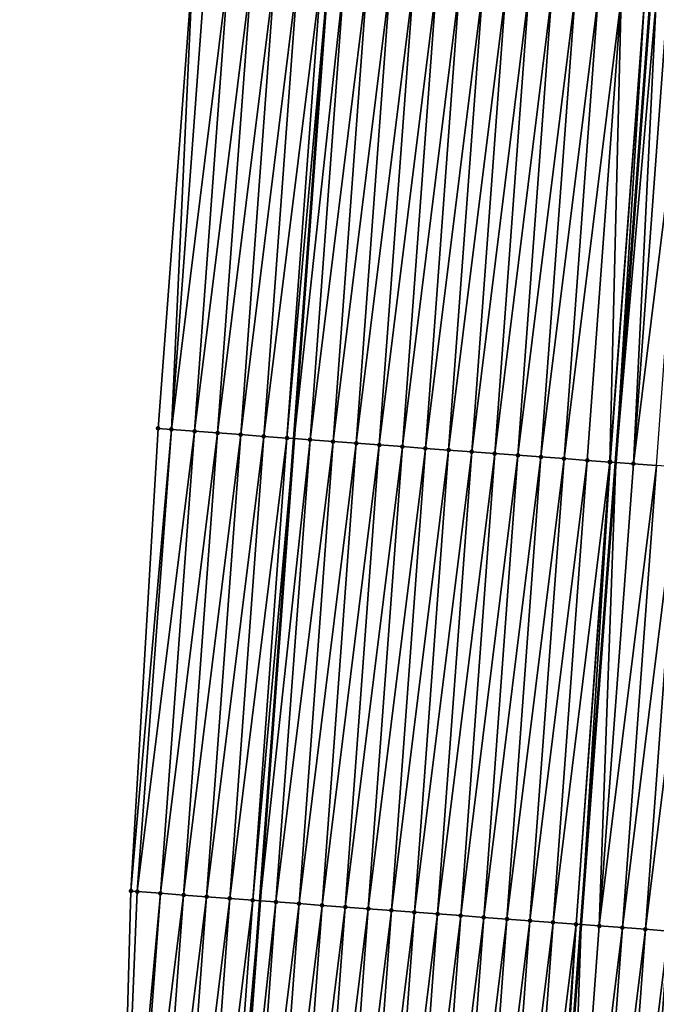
# Model space of a CAD drawing. Header units: feet. Extents: x 2017353 to 2024169, y 808050 to 818690.
# Tile 33 of 256: x 2023370 to 2023398, y 809164 to 809206. Entities that reach past the tile are written whole.
import ezdxf

# ---------------------------------------------------------------- set-up
doc = ezdxf.new("R2010")
doc.units = ezdxf.units.FT
doc.header["$MEASUREMENT"] = 0
for name, color, linetype, lineweight in [('EP_Travel Lane', 172, 'Continuous', 53), ('SB-Road Shots', 141, 'Continuous', 100), ('SB-Road X-Section', 40, 'Continuous', 13), ('STRIPING', 60, 'Continuous', 53)]:
    doc.layers.add(name, color=color, linetype=linetype, lineweight=lineweight)
doc.layers.add('I-77-MM15-17_SB-Surface-BORDER', color=7, linetype='Continuous')
doc.layers.add('I-77-MM15-17_SB-Surface-TIN', color=7, linetype='Continuous')

msp = doc.modelspace()

# ---------------------------------------------------------------- linework, layer by layer
at = {"layer": 'EP_Travel Lane'}
msp.add_polyline3d([(2023374.872318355, 809088.4555400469, 262.5681368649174), (2023376.366932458, 809108.3972775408, 262.8736477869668), (2023377.85328548, 809128.3114751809, 263.1561019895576), (2023379.325691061, 809148.2552912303, 263.4335331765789), (2023380.798091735, 809168.1990408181, 263.7153378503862), (2023382.270516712, 809188.1431195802, 263.9754890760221), (2023383.742879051, 809208.0863499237, 264.2914469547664), (2023385.215270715, 809228.0299774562, 264.5812913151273), (2023386.687627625, 809247.9731342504, 264.902104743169), (2023388.159984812, 809267.9162947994, 265.2226710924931), (2023389.632332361, 809287.8593248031, 265.5518279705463), (2023391.113157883, 809307.8330849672, 265.8393760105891), (2023392.609803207, 809327.7749750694, 266.1241073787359), (2023394.106463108, 809347.7170594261, 266.3951744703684), (2023395.603084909, 809367.6586361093, 266.7019748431), (2023397.099705, 809387.6001900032, 267.0103625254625), (2023398.596334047, 809407.5418632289, 267.3103508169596), (2023400.092989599, 809427.4838896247, 267.585488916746), (2023401.589632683, 809447.4257498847, 267.8723208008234), (2023403.08421103, 809467.4098402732, 268.1568983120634), (2023404.560571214, 809487.3530211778, 268.4612886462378), (2023406.036921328, 809507.2960660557, 268.7746850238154), (2023407.513261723, 809527.2389796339, 269.0967739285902), (2023409.010080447, 809547.1710684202, 269.418258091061)], dxfattribs=at)
at = {"layer": 'I-77-MM15-17_SB-Surface-BORDER', "color": 3, "linetype": 'Continuous', "lineweight": -3}
msp.add_polyline3d([(2023370.419380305, 809088.7922874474, 262.3656593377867), (2023371.829931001, 809108.7404396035, 262.663476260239), (2023372.110809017, 809128.739199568, 262.9090151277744), (2023374.666593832, 809148.6024572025, 263.2241388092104), (2023375.225039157, 809168.6140970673, 263.4787294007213), (2023376.392307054, 809188.5803853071, 263.7597810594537), (2023377.895083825, 809208.5217720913, 264.0494354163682), (2023379.787513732, 809228.433960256, 264.3673757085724), (2023381.391737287, 809248.3671682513, 264.7021621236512), (2023384.484189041, 809268.1900731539, 265.0652128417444), (2023385.981789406, 809288.1316472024, 265.367641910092), (2023388.074353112, 809308.0632015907, 265.6956565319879), (2023388.158011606, 809328.1121520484, 265.9093284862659), (2023390.091649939, 809348.021374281, 266.1850691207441), (2023391.659753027, 809367.957563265, 266.4934809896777), (2023394.080586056, 809387.829142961, 266.8446830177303), (2023393.552755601, 809407.9243038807, 267.0360865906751), (2023396.475965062, 809427.7581698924, 267.3880105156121), (2023396.819310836, 809447.7876846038, 267.5979121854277), (2023398.395795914, 809467.7731568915, 267.90348382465), (2023401.034414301, 809487.6262836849, 268.2698995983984), (2023404.497270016, 809507.4153585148, 268.6927039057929), (2023404.145515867, 809527.499882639, 268.9194632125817), (2023407.532001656, 809547.2850096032, 269.3449094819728)], dxfattribs=at)
at = {"layer": 'I-77-MM15-17_SB-Surface-TIN', "color": 128, "linetype": 'Continuous', "lineweight": -3}
for points in [[(2023376.971316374, 809188.5374367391, 263.7730092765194), (2023377.895083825, 809208.5217720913, 264.0494354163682), (2023376.392307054, 809188.5803853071, 263.7597810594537)], [(2023376.971316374, 809188.5374367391, 263.7730092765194), (2023378.443689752, 809208.4810330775, 264.064956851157), (2023377.895083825, 809208.5217720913, 264.0494354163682)], [(2023376.971316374, 809188.5374367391, 263.7730092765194), (2023379.440945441, 809208.4069975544, 264.0918729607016), (2023378.443689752, 809208.4810330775, 264.064956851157)], [(2023376.971316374, 809188.5374367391, 263.7730092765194), (2023377.968578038, 809188.463482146, 263.7945991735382), (2023379.440945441, 809208.4069975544, 264.0918729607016)], [(2023377.968578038, 809188.463482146, 263.7945991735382), (2023380.438187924, 809208.3327831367, 264.1305612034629), (2023379.440945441, 809208.4069975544, 264.0918729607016)], [(2023377.968578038, 809188.463482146, 263.7945991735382), (2023378.965826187, 809188.3893444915, 263.8282354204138), (2023380.438187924, 809208.3327831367, 264.1305612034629)], [(2023378.965826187, 809188.3893444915, 263.8282354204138), (2023381.435423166, 809208.2584706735, 264.1757013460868), (2023380.438187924, 809208.3327831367, 264.1305612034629)], [(2023378.965826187, 809188.3893444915, 263.8282354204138), (2023379.96306528, 809188.3150841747, 263.8699434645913), (2023381.435423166, 809208.2584706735, 264.1757013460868)], [(2023379.96306528, 809188.3150841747, 263.8699434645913), (2023382.432653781, 809208.1840955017, 264.2249680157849), (2023381.435423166, 809208.2584706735, 264.1757013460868)], [(2023379.96306528, 809188.3150841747, 263.8699434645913), (2023380.960301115, 809188.2407797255, 263.9145556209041), (2023382.432653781, 809208.1840955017, 264.2249680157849)], [(2023380.960301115, 809188.2407797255, 263.9145556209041), (2023383.429881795, 809208.1096851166, 264.2765518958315), (2023382.432653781, 809208.1840955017, 264.2249680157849)], [(2023380.960301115, 809188.2407797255, 263.9145556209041), (2023381.957534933, 809188.1664479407, 263.9609665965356), (2023383.429881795, 809208.1096851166, 264.2765518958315)], [(2023381.957534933, 809188.1664479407, 263.9609665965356), (2023383.742879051, 809208.0863499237, 264.2914469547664), (2023383.429881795, 809208.1096851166, 264.2765518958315)], [(2023381.957534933, 809188.1664479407, 263.9609665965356), (2023382.270516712, 809188.1431195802, 263.9754890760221), (2023383.742879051, 809208.0863499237, 264.2914469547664)], [(2023384.427114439, 809208.0353374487, 264.3240086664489), (2023383.742879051, 809208.0863499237, 264.2914469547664), (2023382.270516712, 809188.1431195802, 263.9754890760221)], [(2023382.954768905, 809188.0921182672, 264.0072386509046), (2023384.427114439, 809208.0353374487, 264.3240086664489), (2023382.270516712, 809188.1431195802, 263.9754890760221)], [(2023382.954768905, 809188.0921182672, 264.0072386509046), (2023385.424364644, 809207.9612276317, 264.3558136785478), (2023384.427114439, 809208.0353374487, 264.3240086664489)], [(2023382.954768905, 809188.0921182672, 264.0072386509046), (2023383.952007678, 809188.0178536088, 264.0492323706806), (2023385.424364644, 809207.9612276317, 264.3558136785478)], [(2023383.952007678, 809188.0178536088, 264.0492323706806), (2023386.421622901, 809207.8872268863, 264.3804412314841), (2023385.424364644, 809207.9612276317, 264.3558136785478)], [(2023383.952007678, 809188.0178536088, 264.0492323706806), (2023384.949257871, 809187.9437436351, 264.0810470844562), (2023386.421622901, 809207.8872268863, 264.3804412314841)], [(2023384.949257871, 809187.9437436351, 264.0810470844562), (2023387.418885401, 809207.8132836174, 264.4012865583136), (2023386.421622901, 809207.8872268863, 264.3804412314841)], [(2023384.949257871, 809187.9437436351, 264.0810470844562), (2023385.946517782, 809187.8697652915, 264.1041998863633), (2023387.418885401, 809207.8132836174, 264.4012865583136)], [(2023385.946517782, 809187.8697652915, 264.1041998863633), (2023388.416147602, 809207.7393363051, 264.4223979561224), (2023387.418885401, 809207.8132836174, 264.4012865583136)], [(2023385.946517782, 809187.8697652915, 264.1041998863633), (2023386.943777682, 809187.7957868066, 264.1273619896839), (2023388.416147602, 809207.7393363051, 264.4223979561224)], [(2023386.943777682, 809187.7957868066, 264.1273619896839), (2023389.41340676, 809207.6653477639, 264.4462224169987), (2023388.416147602, 809207.7393363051, 264.4223979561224)], [(2023386.943777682, 809187.7957868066, 264.1273619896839), (2023387.941034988, 809187.7217731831, 264.1528363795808), (2023389.41340676, 809207.6653477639, 264.4462224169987)], [(2023387.941034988, 809187.7217731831, 264.1528363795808), (2023390.410668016, 809207.5913876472, 264.468176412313), (2023389.41340676, 809207.6653477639, 264.4462224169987)], [(2023387.941034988, 809187.7217731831, 264.1528363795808), (2023388.938299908, 809187.6478627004, 264.1715236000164), (2023390.410668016, 809207.5913876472, 264.468176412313)], [(2023388.938299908, 809187.6478627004, 264.1715236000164), (2023391.407929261, 809207.517427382, 264.4901401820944), (2023390.410668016, 809207.5913876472, 264.468176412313)], [(2023388.938299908, 809187.6478627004, 264.1715236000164), (2023389.935562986, 809187.5739272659, 264.1918527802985), (2023391.407929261, 809207.517427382, 264.4901401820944)], [(2023389.935562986, 809187.5739272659, 264.1918527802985), (2023392.405194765, 809207.4435248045, 264.5083078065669), (2023391.407929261, 809207.517427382, 264.4901401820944)], [(2023389.935562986, 809187.5739272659, 264.1918527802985), (2023390.932826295, 809187.4999949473, 264.2119769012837), (2023392.405194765, 809207.4435248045, 264.5083078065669)], [(2023390.932826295, 809187.4999949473, 264.2119769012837), (2023393.40246016, 809207.3696207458, 264.526572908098), (2023392.405194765, 809207.4435248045, 264.5083078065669)], [(2023390.932826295, 809187.4999949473, 264.2119769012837), (2023391.930091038, 809187.4260820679, 264.2308218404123), (2023393.40246016, 809207.3696207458, 264.526572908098)], [(2023391.930091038, 809187.4260820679, 264.2308218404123), (2023394.399721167, 809207.2956572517, 264.5487491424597), (2023393.40246016, 809207.3696207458, 264.526572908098)], [(2023391.930091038, 809187.4260820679, 264.2308218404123), (2023392.927353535, 809187.3521387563, 264.2516693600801), (2023394.399721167, 809207.2956572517, 264.5487491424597)], [(2023392.927353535, 809187.3521387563, 264.2516693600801), (2023395.396978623, 809207.2216456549, 264.574090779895), (2023394.399721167, 809207.2956572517, 264.5487491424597)], [(2023392.927353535, 809187.3521387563, 264.2516693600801), (2023393.924610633, 809187.2781223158, 264.277329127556), (2023395.396978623, 809207.2216456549, 264.574090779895)], [(2023393.924610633, 809187.2781223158, 264.277329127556), (2023396.394239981, 809207.1476869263, 264.5959534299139), (2023395.396978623, 809207.2216456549, 264.574090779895)], [(2023393.924610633, 809187.2781223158, 264.277329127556), (2023394.921875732, 809187.2042142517, 264.295857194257), (2023396.394239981, 809207.1476869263, 264.5959534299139)], [(2023394.921875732, 809187.2042142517, 264.295857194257), (2023395.896492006, 809187.1317711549, 264.3279411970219), (2023396.394239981, 809207.1476869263, 264.5959534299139)], [(2023395.896492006, 809187.1317711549, 264.3279411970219), (2023397.391488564, 809207.0735551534, 264.6292032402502), (2023396.394239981, 809207.1476869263, 264.5959534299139)], [(2023395.896492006, 809187.1317711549, 264.3279411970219), (2023395.919124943, 809187.1300909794, 264.3285470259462), (2023397.391488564, 809207.0735551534, 264.6292032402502)], [(2023395.919124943, 809187.1300909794, 264.3285470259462), (2023396.160546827, 809187.1121891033, 264.3336815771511), (2023397.391488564, 809207.0735551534, 264.6292032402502)], [(2023397.391488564, 809207.0735551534, 264.6292032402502), (2023396.160546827, 809187.1121891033, 264.3336815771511), (2023397.658668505, 809207.0536795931, 264.6390533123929)], [(2023397.901391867, 809207.0356233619, 264.6480017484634), (2023397.658668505, 809207.0536795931, 264.6390533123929), (2023396.160546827, 809187.1121891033, 264.3336815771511)], [(2023396.916387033, 809187.0561421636, 264.3497567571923), (2023397.901391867, 809207.0356233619, 264.6480017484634), (2023396.160546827, 809187.1121891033, 264.3336815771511)], [(2023396.916387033, 809187.0561421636, 264.3497567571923), (2023398.388741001, 809206.9994755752, 264.6590183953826), (2023397.901391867, 809207.0356233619, 264.6480017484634)], [(2023396.916387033, 809187.0561421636, 264.3497567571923), (2023399.38600661, 809206.9255744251, 264.6770920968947), (2023398.388741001, 809206.9994755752, 264.6590183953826)], [(2023396.916387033, 809187.0561421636, 264.3497567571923), (2023397.913652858, 809186.9822439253, 264.3676382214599), (2023399.38600661, 809206.9255744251, 264.6770920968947)], [(2023375.225039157, 809168.6140970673, 263.4787294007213), (2023376.971316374, 809188.5374367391, 263.7730092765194), (2023376.392307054, 809188.5803853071, 263.7597810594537)], [(2023375.498937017, 809168.5937594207, 263.4863622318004), (2023376.971316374, 809188.5374367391, 263.7730092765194), (2023375.225039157, 809168.6140970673, 263.4787294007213)], [(2023375.498937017, 809168.5937594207, 263.4863622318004), (2023377.968578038, 809188.463482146, 263.7945991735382), (2023376.971316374, 809188.5374367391, 263.7730092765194)], [(2023375.498937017, 809168.5937594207, 263.4863622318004), (2023376.496194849, 809168.519752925, 263.5113678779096), (2023377.968578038, 809188.463482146, 263.7945991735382)], [(2023376.496194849, 809168.519752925, 263.5113678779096), (2023378.965826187, 809188.3893444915, 263.8282354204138), (2023377.968578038, 809188.463482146, 263.7945991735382)], [(2023376.496194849, 809168.519752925, 263.5113678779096), (2023377.493441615, 809168.4455965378, 263.5462371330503), (2023378.965826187, 809188.3893444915, 263.8282354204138)], [(2023377.493441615, 809168.4455965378, 263.5462371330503), (2023379.96306528, 809188.3150841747, 263.8699434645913), (2023378.965826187, 809188.3893444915, 263.8282354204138)], [(2023377.493441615, 809168.4455965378, 263.5462371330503), (2023378.490672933, 809168.3712309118, 263.5948753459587), (2023379.96306528, 809188.3150841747, 263.8699434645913)], [(2023378.490672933, 809168.3712309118, 263.5948753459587), (2023380.960301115, 809188.2407797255, 263.9145556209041), (2023379.96306528, 809188.3150841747, 263.8699434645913)], [(2023378.490672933, 809168.3712309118, 263.5948753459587), (2023379.487900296, 809168.2968116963, 263.6470399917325), (2023380.960301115, 809188.2407797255, 263.9145556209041)], [(2023379.487900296, 809168.2968116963, 263.6470399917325), (2023381.957534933, 809188.1664479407, 263.9609665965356), (2023380.960301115, 809188.2407797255, 263.9145556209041)], [(2023379.487900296, 809168.2968116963, 263.6470399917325), (2023380.485126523, 809168.2223771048, 263.7002164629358), (2023381.957534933, 809188.1664479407, 263.9609665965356)], [(2023380.485126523, 809168.2223771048, 263.7002164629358), (2023382.270516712, 809188.1431195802, 263.9754890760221), (2023381.957534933, 809188.1664479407, 263.9609665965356)], [(2023380.485126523, 809168.2223771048, 263.7002164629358), (2023380.798091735, 809168.1990408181, 263.7153378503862), (2023382.270516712, 809188.1431195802, 263.9754890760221)], [(2023382.954768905, 809188.0921182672, 264.0072386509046), (2023382.270516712, 809188.1431195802, 263.9754890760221), (2023380.798091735, 809168.1990408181, 263.7153378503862)], [(2023381.482358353, 809168.1480183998, 263.7483992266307), (2023382.954768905, 809188.0921182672, 264.0072386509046), (2023380.798091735, 809168.1990408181, 263.7153378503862)], [(2023381.482358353, 809168.1480183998, 263.7483992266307), (2023383.952007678, 809188.0178536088, 264.0492323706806), (2023382.954768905, 809188.0921182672, 264.0072386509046)], [(2023381.482358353, 809168.1480183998, 263.7483992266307), (2023382.479606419, 809168.0738796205, 263.7821098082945), (2023383.952007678, 809188.0178536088, 264.0492323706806)], [(2023382.479606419, 809168.0738796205, 263.7821098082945), (2023384.949257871, 809187.9437436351, 264.0810470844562), (2023383.952007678, 809188.0178536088, 264.0492323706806)], [(2023382.479606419, 809168.0738796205, 263.7821098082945), (2023383.476861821, 809167.9998402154, 263.8092810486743), (2023384.949257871, 809187.9437436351, 264.0810470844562)], [(2023383.476861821, 809167.9998402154, 263.8092810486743), (2023385.946517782, 809187.8697652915, 264.1041998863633), (2023384.949257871, 809187.9437436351, 264.0810470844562)], [(2023383.476861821, 809167.9998402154, 263.8092810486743), (2023384.474121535, 809167.9258592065, 263.8326095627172), (2023385.946517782, 809187.8697652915, 264.1041998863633)], [(2023384.474121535, 809167.9258592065, 263.8326095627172), (2023386.943777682, 809187.7957868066, 264.1273619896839), (2023385.946517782, 809187.8697652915, 264.1041998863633)], [(2023384.474121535, 809167.9258592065, 263.8326095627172), (2023385.471383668, 809167.8519109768, 263.8537810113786), (2023386.943777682, 809187.7957868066, 264.1273619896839)], [(2023385.471383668, 809167.8519109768, 263.8537810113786), (2023387.941034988, 809187.7217731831, 264.1528363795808), (2023386.943777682, 809187.7957868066, 264.1273619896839)], [(2023385.471383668, 809167.8519109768, 263.8537810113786), (2023386.468648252, 809167.7779959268, 263.8727690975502), (2023387.941034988, 809187.7217731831, 264.1528363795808)], [(2023386.468648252, 809167.7779959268, 263.8727690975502), (2023388.938299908, 809187.6478627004, 264.1715236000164), (2023387.941034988, 809187.7217731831, 264.1528363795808)], [(2023386.468648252, 809167.7779959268, 263.8727690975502), (2023387.465913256, 809167.7040865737, 263.8913822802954), (2023388.938299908, 809187.6478627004, 264.1715236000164)], [(2023387.465913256, 809167.7040865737, 263.8913822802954), (2023389.935562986, 809187.5739272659, 264.1918527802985), (2023388.938299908, 809187.6478627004, 264.1715236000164)], [(2023387.465913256, 809167.7040865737, 263.8913822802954), (2023388.463175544, 809167.6301404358, 263.9124160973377), (2023389.935562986, 809187.5739272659, 264.1918527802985)], [(2023388.463175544, 809167.6301404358, 263.9124160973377), (2023390.932826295, 809187.4999949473, 264.2119769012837), (2023389.935562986, 809187.5739272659, 264.1918527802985)], [(2023388.463175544, 809167.6301404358, 263.9124160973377), (2023389.460440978, 809167.5562369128, 263.930645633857), (2023390.932826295, 809187.4999949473, 264.2119769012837)], [(2023389.460440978, 809167.5562369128, 263.930645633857), (2023391.930091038, 809187.4260820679, 264.2308218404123), (2023390.932826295, 809187.4999949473, 264.2119769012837)], [(2023389.460440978, 809167.5562369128, 263.930645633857), (2023390.457708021, 809167.4823551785, 263.9474413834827), (2023391.930091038, 809187.4260820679, 264.2308218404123)], [(2023390.457708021, 809167.4823551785, 263.9474413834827), (2023392.927353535, 809187.3521387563, 264.2516693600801), (2023391.930091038, 809187.4260820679, 264.2308218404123)], [(2023390.457708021, 809167.4823551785, 263.9474413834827), (2023391.454972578, 809167.4084397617, 263.9664535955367), (2023392.927353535, 809187.3521387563, 264.2516693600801)], [(2023391.454972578, 809167.4084397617, 263.9664535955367), (2023393.924610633, 809187.2781223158, 264.277329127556), (2023392.927353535, 809187.3521387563, 264.2516693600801)], [(2023391.454972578, 809167.4084397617, 263.9664535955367), (2023392.452234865, 809167.3344936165, 263.9874878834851), (2023393.924610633, 809187.2781223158, 264.277329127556)], [(2023392.452234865, 809167.3344936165, 263.9874878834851), (2023394.921875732, 809187.2042142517, 264.295857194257), (2023393.924610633, 809187.2781223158, 264.277329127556)], [(2023392.452234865, 809167.3344936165, 263.9874878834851), (2023393.449502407, 809167.2606186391, 264.0038389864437), (2023394.921875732, 809187.2042142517, 264.295857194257)], [(2023393.449502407, 809167.2606186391, 264.0038389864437), (2023395.896492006, 809187.1317711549, 264.3279411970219), (2023394.921875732, 809187.2042142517, 264.295857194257)], [(2023393.449502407, 809167.2606186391, 264.0038389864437), (2023394.446763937, 809167.1866622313, 264.0255486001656), (2023395.896492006, 809187.1317711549, 264.3279411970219)], [(2023394.446763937, 809167.1866622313, 264.0255486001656), (2023395.919124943, 809187.1300909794, 264.3285470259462), (2023395.896492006, 809187.1317711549, 264.3279411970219)], [(2023394.446763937, 809167.1866622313, 264.0255486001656), (2023394.66242282, 809167.1706676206, 264.0303387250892), (2023395.919124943, 809187.1300909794, 264.3285470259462)], [(2023395.919124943, 809187.1300909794, 264.3285470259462), (2023394.66242282, 809167.1706676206, 264.0303387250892), (2023396.160546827, 809187.1121891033, 264.3336815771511)], [(2023395.444024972, 809167.1126991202, 264.0476993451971), (2023396.160546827, 809187.1121891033, 264.3336815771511), (2023394.66242282, 809167.1706676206, 264.0303387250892)], [(2023395.444024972, 809167.1126991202, 264.0476993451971), (2023396.916387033, 809187.0561421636, 264.3497567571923), (2023396.160546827, 809187.1121891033, 264.3336815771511)], [(2023395.444024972, 809167.1126991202, 264.0476993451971), (2023397.913652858, 809186.9822439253, 264.3676382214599), (2023396.916387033, 809187.0561421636, 264.3497567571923)], [(2023395.444024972, 809167.1126991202, 264.0476993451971), (2023396.441289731, 809167.038786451, 264.0665307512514), (2023397.913652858, 809186.9822439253, 264.3676382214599)], [(2023396.441289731, 809167.038786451, 264.0665307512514), (2023398.910916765, 809186.9083197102, 264.3872291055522), (2023397.913652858, 809186.9822439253, 264.3676382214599)], [(2023396.441289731, 809167.038786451, 264.0665307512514), (2023397.438552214, 809166.9648429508, 264.0873909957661), (2023398.910916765, 809186.9083197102, 264.3872291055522)], [(2023397.438552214, 809166.9648429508, 264.0873909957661), (2023399.90817924, 809186.83437611, 264.4080956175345), (2023398.910916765, 809186.9083197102, 264.3872291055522)], [(2023397.438552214, 809166.9648429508, 264.0873909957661), (2023398.435814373, 809166.8908950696, 264.1085395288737), (2023399.90817924, 809186.83437611, 264.4080956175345)], [(2023374.666593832, 809148.6024572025, 263.2241388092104), (2023375.498937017, 809168.5937594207, 263.4863622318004), (2023375.225039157, 809168.6140970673, 263.4787294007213)], [(2023374.666593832, 809148.6024572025, 263.2241388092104), (2023376.496194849, 809168.519752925, 263.5113678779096), (2023375.498937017, 809168.5937594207, 263.4863622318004)], [(2023375.023802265, 809148.5758964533, 263.236519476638), (2023376.496194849, 809168.519752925, 263.5113678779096), (2023374.666593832, 809148.6024572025, 263.2241388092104)], [(2023375.023802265, 809148.5758964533, 263.236519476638), (2023377.493441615, 809168.4455965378, 263.5462371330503), (2023376.496194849, 809168.519752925, 263.5113678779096)], [(2023375.023802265, 809148.5758964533, 263.236519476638), (2023376.021043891, 809148.501670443, 263.2759702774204), (2023377.493441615, 809168.4455965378, 263.5462371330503)], [(2023376.021043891, 809148.501670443, 263.2759702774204), (2023378.490672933, 809168.3712309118, 263.5948753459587), (2023377.493441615, 809168.4455965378, 263.5462371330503)], [(2023376.021043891, 809148.501670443, 263.2759702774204), (2023377.018279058, 809148.4273569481, 263.3211779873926), (2023378.490672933, 809168.3712309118, 263.5948753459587)], [(2023377.018279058, 809148.4273569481, 263.3211779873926), (2023379.487900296, 809168.2968116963, 263.6470399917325), (2023378.490672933, 809168.3712309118, 263.5948753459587)], [(2023377.018279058, 809148.4273569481, 263.3211779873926), (2023378.015511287, 809148.3530036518, 263.3690048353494), (2023379.487900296, 809168.2968116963, 263.6470399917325)], [(2023378.015511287, 809148.3530036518, 263.3690048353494), (2023380.485126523, 809168.2223771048, 263.7002164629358), (2023379.487900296, 809168.2968116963, 263.6470399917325)], [(2023378.015511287, 809148.3530036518, 263.3690048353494), (2023379.012741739, 809148.278626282, 263.4184158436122), (2023380.485126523, 809168.2223771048, 263.7002164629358)], [(2023379.012741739, 809148.278626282, 263.4184158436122), (2023380.798091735, 809168.1990408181, 263.7153378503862), (2023380.485126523, 809168.2223771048, 263.7002164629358)], [(2023379.012741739, 809148.278626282, 263.4184158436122), (2023379.325691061, 809148.2552912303, 263.4335331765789), (2023380.798091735, 809168.1990408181, 263.7153378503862)], [(2023381.482358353, 809168.1480183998, 263.7483992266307), (2023380.798091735, 809168.1990408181, 263.7153378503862), (2023379.325691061, 809148.2552912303, 263.4335331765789)], [(2023380.00997358, 809148.2042677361, 263.4665881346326), (2023381.482358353, 809168.1480183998, 263.7483992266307), (2023379.325691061, 809148.2552912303, 263.4335331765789)], [(2023380.00997358, 809148.2042677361, 263.4665881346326), (2023382.479606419, 809168.0738796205, 263.7821098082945), (2023381.482358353, 809168.1480183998, 263.7483992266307)], [(2023380.00997358, 809148.2042677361, 263.4665881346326), (2023381.007209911, 809148.1299699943, 263.51075922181), (2023382.479606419, 809168.0738796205, 263.7821098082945)], [(2023381.007209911, 809148.1299699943, 263.51075922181), (2023383.476861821, 809167.9998402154, 263.8092810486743), (2023382.479606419, 809168.0738796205, 263.7821098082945)], [(2023381.007209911, 809148.1299699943, 263.51075922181), (2023382.004456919, 809148.0558168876, 263.545412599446), (2023383.476861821, 809167.9998402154, 263.8092810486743)], [(2023382.004456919, 809148.0558168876, 263.545412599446), (2023384.474121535, 809167.9258592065, 263.8326095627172), (2023383.476861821, 809167.9998402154, 263.8092810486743)], [(2023382.004456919, 809148.0558168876, 263.545412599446), (2023383.001721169, 809147.98189732, 263.56469796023), (2023384.474121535, 809167.9258592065, 263.8326095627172)], [(2023383.001721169, 809147.98189732, 263.56469796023), (2023385.471383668, 809167.8519109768, 263.8537810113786), (2023384.474121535, 809167.9258592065, 263.8326095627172)], [(2023383.001721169, 809147.98189732, 263.56469796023), (2023383.998985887, 809147.907984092, 263.5835661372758), (2023385.471383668, 809167.8519109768, 263.8537810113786)], [(2023383.998985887, 809147.907984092, 263.5835661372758), (2023386.468648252, 809167.7779959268, 263.8727690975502), (2023385.471383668, 809167.8519109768, 263.8537810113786)], [(2023383.998985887, 809147.907984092, 263.5835661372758), (2023384.996252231, 809147.8340928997, 263.6009842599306), (2023386.468648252, 809167.7779959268, 263.8727690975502)], [(2023384.996252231, 809147.8340928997, 263.6009842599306), (2023387.465913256, 809167.7040865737, 263.8913822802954), (2023386.468648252, 809167.7779959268, 263.8727690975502)], [(2023384.996252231, 809147.8340928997, 263.6009842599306), (2023385.993516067, 809147.7601677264, 263.6206384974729), (2023387.465913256, 809167.7040865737, 263.8913822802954)], [(2023385.993516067, 809147.7601677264, 263.6206384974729), (2023388.463175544, 809167.6301404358, 263.9124160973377), (2023387.465913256, 809167.7040865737, 263.8913822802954)], [(2023385.993516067, 809147.7601677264, 263.6206384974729), (2023386.990781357, 809147.6862622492, 263.6389966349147), (2023388.463175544, 809167.6301404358, 263.9124160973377)], [(2023386.990781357, 809147.6862622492, 263.6389966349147), (2023389.460440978, 809167.5562369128, 263.930645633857), (2023388.463175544, 809167.6301404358, 263.9124160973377)], [(2023386.990781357, 809147.6862622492, 263.6389966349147), (2023387.98804943, 809147.612394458, 263.6548748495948), (2023389.460440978, 809167.5562369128, 263.930645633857)], [(2023387.98804943, 809147.612394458, 263.6548748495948), (2023390.457708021, 809167.4823551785, 263.9474413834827), (2023389.460440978, 809167.5562369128, 263.930645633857)], [(2023387.98804943, 809147.612394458, 263.6548748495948), (2023388.985316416, 809147.5385119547, 263.67172118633), (2023390.457708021, 809167.4823551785, 263.9474413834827)], [(2023388.985316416, 809147.5385119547, 263.67172118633), (2023391.454972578, 809167.4084397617, 263.9664535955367), (2023390.457708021, 809167.4823551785, 263.9474413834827)], [(2023388.985316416, 809147.5385119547, 263.67172118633), (2023389.982581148, 809147.4645989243, 263.6905763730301), (2023391.454972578, 809167.4084397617, 263.9664535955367)], [(2023389.982581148, 809147.4645989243, 263.6905763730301), (2023392.452234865, 809167.3344936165, 263.9874878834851), (2023391.454972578, 809167.4084397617, 263.9664535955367)], [(2023389.982581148, 809147.4645989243, 263.6905763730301), (2023390.979844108, 809147.3906618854, 263.7110114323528), (2023392.452234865, 809167.3344936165, 263.9874878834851)], [(2023390.979844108, 809147.3906618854, 263.7110114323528), (2023393.449502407, 809167.2606186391, 264.0038389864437), (2023392.452234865, 809167.3344936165, 263.9874878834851)], [(2023390.979844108, 809147.3906618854, 263.7110114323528), (2023391.977110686, 809147.3167738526, 263.7282216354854), (2023393.449502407, 809167.2606186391, 264.0038389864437)], [(2023391.977110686, 809147.3167738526, 263.7282216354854), (2023394.446763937, 809167.1866622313, 264.0255486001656), (2023393.449502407, 809167.2606186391, 264.0038389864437)], [(2023391.977110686, 809147.3167738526, 263.7282216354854), (2023392.974369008, 809147.2427739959, 263.7527904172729), (2023394.446763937, 809167.1866622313, 264.0255486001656)], [(2023392.974369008, 809147.2427739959, 263.7527904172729), (2023393.164265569, 809147.2287036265, 263.7561217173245), (2023394.446763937, 809167.1866622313, 264.0255486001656)], [(2023394.446763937, 809167.1866622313, 264.0255486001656), (2023393.164265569, 809147.2287036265, 263.7561217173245), (2023394.66242282, 809167.1706676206, 264.0303387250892)], [(2023393.971635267, 809147.1688816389, 263.7702851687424), (2023394.66242282, 809167.1706676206, 264.0303387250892), (2023393.164265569, 809147.2287036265, 263.7561217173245)], [(2023393.971635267, 809147.1688816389, 263.7702851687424), (2023395.444024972, 809167.1126991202, 264.0476993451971), (2023394.66242282, 809167.1706676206, 264.0303387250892)], [(2023393.971635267, 809147.1688816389, 263.7702851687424), (2023396.441289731, 809167.038786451, 264.0665307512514), (2023395.444024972, 809167.1126991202, 264.0476993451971)], [(2023393.971635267, 809147.1688816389, 263.7702851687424), (2023394.968900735, 809147.0949785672, 263.788485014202), (2023396.441289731, 809167.038786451, 264.0665307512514)], [(2023394.968900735, 809147.0949785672, 263.788485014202), (2023397.438552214, 809166.9648429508, 264.0873909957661), (2023396.441289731, 809167.038786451, 264.0665307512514)], [(2023394.968900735, 809147.0949785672, 263.788485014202), (2023395.966162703, 809147.0210280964, 263.8098039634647), (2023397.438552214, 809166.9648429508, 264.0873909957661)], [(2023395.966162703, 809147.0210280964, 263.8098039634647), (2023398.435814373, 809166.8908950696, 264.1085395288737), (2023397.438552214, 809166.9648429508, 264.0873909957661)], [(2023395.966162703, 809147.0210280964, 263.8098039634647), (2023396.963423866, 809146.9470667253, 263.831840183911), (2023398.435814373, 809166.8908950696, 264.1085395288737)], [(2023396.963423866, 809146.9470667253, 263.831840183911), (2023399.433076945, 809166.8169527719, 264.1293206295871), (2023398.435814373, 809166.8908950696, 264.1085395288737)], [(2023396.963423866, 809146.9470667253, 263.831840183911), (2023397.96068563, 809146.8731134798, 263.8533417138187), (2023399.433076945, 809166.8169527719, 264.1293206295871)]]:
    msp.add_3dface(points, dxfattribs=at)
at = {"layer": 'SB-Road Shots', "lineweight": 100}
for p in [(2023376.392307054, 809188.5803853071, 263.7597810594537), (2023376.971316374, 809188.5374367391, 263.7730092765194), (2023377.968578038, 809188.463482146, 263.7945991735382), (2023378.965826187, 809188.3893444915, 263.8282354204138), (2023379.96306528, 809188.3150841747, 263.8699434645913), (2023380.960301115, 809188.2407797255, 263.9145556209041), (2023381.957534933, 809188.1664479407, 263.9609665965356), (2023382.954768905, 809188.0921182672, 264.0072386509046), (2023383.952007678, 809188.0178536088, 264.0492323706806), (2023384.949257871, 809187.9437436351, 264.0810470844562), (2023385.946517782, 809187.8697652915, 264.1041998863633), (2023386.943777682, 809187.7957868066, 264.1273619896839), (2023387.941034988, 809187.7217731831, 264.1528363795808), (2023388.938299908, 809187.6478627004, 264.1715236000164), (2023389.935562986, 809187.5739272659, 264.1918527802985), (2023390.932826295, 809187.4999949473, 264.2119769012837), (2023391.930091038, 809187.4260820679, 264.2308218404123), (2023392.927353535, 809187.3521387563, 264.2516693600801), (2023393.924610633, 809187.2781223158, 264.277329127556), (2023394.921875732, 809187.2042142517, 264.295857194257), (2023395.896492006, 809187.1317711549, 264.3279411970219), (2023395.919124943, 809187.1300909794, 264.3285470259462), (2023396.916387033, 809187.0561421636, 264.3497567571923), (2023375.225039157, 809168.6140970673, 263.4787294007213), (2023375.498937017, 809168.5937594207, 263.4863622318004), (2023376.496194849, 809168.519752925, 263.5113678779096), (2023377.493441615, 809168.4455965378, 263.5462371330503), (2023378.490672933, 809168.3712309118, 263.5948753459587), (2023379.487900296, 809168.2968116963, 263.6470399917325), (2023380.485126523, 809168.2223771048, 263.7002164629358), (2023381.482358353, 809168.1480183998, 263.7483992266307), (2023382.479606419, 809168.0738796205, 263.7821098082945), (2023383.476861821, 809167.9998402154, 263.8092810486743), (2023384.474121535, 809167.9258592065, 263.8326095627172), (2023385.471383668, 809167.8519109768, 263.8537810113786), (2023386.468648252, 809167.7779959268, 263.8727690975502), (2023387.465913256, 809167.7040865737, 263.8913822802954), (2023388.463175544, 809167.6301404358, 263.9124160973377), (2023389.460440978, 809167.5562369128, 263.930645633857), (2023390.457708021, 809167.4823551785, 263.9474413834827), (2023391.454972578, 809167.4084397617, 263.9664535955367), (2023392.452234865, 809167.3344936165, 263.9874878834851), (2023393.449502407, 809167.2606186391, 264.0038389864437), (2023394.446763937, 809167.1866622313, 264.0255486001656), (2023395.444024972, 809167.1126991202, 264.0476993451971), (2023396.441289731, 809167.038786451, 264.0665307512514), (2023397.438552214, 809166.9648429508, 264.0873909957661)]:
    msp.add_point(p, dxfattribs=at)
at = {"layer": 'SB-Road X-Section', "extrusion": (0.07361794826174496, 0.9971701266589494, 0.01523601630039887), "elevation": 955879.5164047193, "flags": 128}
msp.add_lwpolyline([(-1958355.581108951, -14301.11023706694), (-1958354.581108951, -14301.04500513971), (-1958353.581108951, -14300.9791563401), (-1958352.581108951, -14300.92144781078), (-1958351.581108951, -14300.86651393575), (-1958350.581108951, -14300.79695498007), (-1958349.581108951, -14300.76685943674), (-1958348.581108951, -14300.75398536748), (-1958347.581108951, -14300.73500875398), (-1958346.581108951, -14300.71163338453), (-1958345.581108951, -14300.69023563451), (-1958344.581108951, -14300.67177621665), (-1958343.581108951, -14300.6532411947), (-1958342.581108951, -14300.63264256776), (-1958341.581108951, -14300.61600754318), (-1958340.581108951, -14300.59653507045), (-1958339.581108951, -14300.58325228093), (-1958338.656135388, -14300.57798181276), (-1958338.581468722, -14300.57814560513), (-1958338.581108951, -14300.57814756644), (-1958337.581108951, -14300.600529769), (-1958336.581108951, -14300.62306513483), (-1958335.581108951, -14300.64633194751), (-1958334.581108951, -14300.66536723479), (-1958333.581108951, -14300.68359729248), (-1958332.581108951, -14300.7013552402), (-1958331.581108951, -14300.71956518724), (-1958330.581108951, -14300.73803844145), (-1958329.581108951, -14300.75916421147), (-1958328.581108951, -14300.77876156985), (-1958327.581108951, -14300.7968373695), (-1958327.092421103, -14300.80785529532), (-1958326.581108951, -14300.82665598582), (-1958325.581108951, -14300.85990965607), (-1958324.581108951, -14300.88177484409), (-1958323.581108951, -14300.9071194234), (-1958322.581108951, -14300.92929823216), (-1958321.581108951, -14300.94756545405), (-1958320.58110895, -14300.96573518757), (-1958319.581108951, -14300.98770150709), (-1958318.581108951, -14301.00965805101), (-1958317.581108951, -14301.03348527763), (-1958316.581108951, -14301.05459912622), (-1958315.581108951, -14301.07544687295), (-1958314.581108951, -14301.10007728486), (-1958313.581108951, -14301.13188598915), (-1958312.581108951, -14301.17934826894), (-1958311.581108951, -14301.23093813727), (-1958310.581108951, -14301.28021052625), (-1958309.581108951, -14301.32535590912), (-1958308.581108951, -14301.36404864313), (-1958307.581108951, -14301.39096787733), (-1958307.030992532, -14301.40649111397)], dxfattribs=at)
at = {"layer": 'SB-Road X-Section', "extrusion": (0.07361795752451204, 0.9971701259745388, 0.01523601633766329), "elevation": 955859.5345932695, "flags": 128}
msp.add_lwpolyline([(-1958355.572228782, -14301.12923241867), (-1958354.572228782, -14301.05526135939), (-1958353.572228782, -14300.98575314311), (-1958352.572228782, -14300.93057357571), (-1958351.572228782, -14300.86993862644), (-1958350.572228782, -14300.80465181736), (-1958349.572228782, -14300.77583603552), (-1958348.572228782, -14300.76209761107), (-1958347.572228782, -14300.74164702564), (-1958346.572228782, -14300.71761108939), (-1958345.572228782, -14300.69431359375), (-1958344.572228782, -14300.67508296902), (-1958343.572228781, -14300.65691821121), (-1958342.572228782, -14300.63757849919), (-1958341.572228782, -14300.621070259), (-1958340.572228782, -14300.60034166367), (-1958339.572228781, -14300.58629623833), (-1958338.922676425, -14300.58214845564), (-1958338.868581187, -14300.58228467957), (-1958338.572228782, -14300.58641597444), (-1958337.572228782, -14300.60672524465), (-1958336.572228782, -14300.6275818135), (-1958335.572228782, -14300.65328219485), (-1958334.572228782, -14300.67164423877), (-1958333.572228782, -14300.69103089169), (-1958332.572228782, -14300.70654426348), (-1958331.572228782, -14300.72408349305), (-1958330.572228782, -14300.74334636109), (-1958329.572228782, -14300.76421529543), (-1958328.572228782, -14300.7838084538), (-1958327.572228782, -14300.80169199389), (-1958326.572228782, -14300.82290418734), (-1958326.549533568, -14300.82351008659), (-1958325.572228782, -14300.85559781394), (-1958324.572228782, -14300.87412803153), (-1958323.572228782, -14300.8997907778), (-1958322.572228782, -14300.92064071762), (-1958321.572228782, -14300.93948784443), (-1958320.572228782, -14300.95961430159), (-1958319.572228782, -14300.97994584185), (-1958318.572228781, -14300.99863523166), (-1958317.572228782, -14301.02411257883), (-1958316.572228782, -14301.047277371), (-1958315.572228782, -14301.07043286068), (-1958314.572228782, -14301.10225126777), (-1958313.572228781, -14301.14424986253), (-1958312.572228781, -14301.19052728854), (-1958311.572228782, -14301.23694365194), (-1958310.572228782, -14301.2815609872), (-1958309.572228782, -14301.3232738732), (-1958308.572228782, -14301.35691402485), (-1958307.572228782, -14301.3785064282), (-1958306.991628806, -14301.39173618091)], dxfattribs=at)
at = {"layer": 'SB-Road X-Section', "extrusion": (0.07361795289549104, 0.9971701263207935, 0.01523601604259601), "elevation": 955839.5255069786, "flags": 128}
msp.add_lwpolyline([(-1958355.576666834, -14301.14052269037), (-1958354.576666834, -14301.07158025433), (-1958353.576666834, -14301.00319275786), (-1958352.576666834, -14300.94723215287), (-1958351.576666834, -14300.88118967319), (-1958350.576666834, -14300.80572055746), (-1958349.576666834, -14300.77776255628), (-1958348.576666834, -14300.75856727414), (-1958347.576666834, -14300.73889047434), (-1958346.576666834, -14300.71565231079), (-1958345.576666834, -14300.69349207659), (-1958344.576666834, -14300.67391505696), (-1958343.576666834, -14300.65669787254), (-1958342.576666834, -14300.63698574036), (-1958341.576666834, -14300.61854303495), (-1958340.576666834, -14300.59948914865), (-1958339.576666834, -14300.5853730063), (-1958338.726872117, -14300.57448738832), (-1958338.687348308, -14300.5745302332), (-1958338.576666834, -14300.57555313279), (-1958338.358681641, -14300.57975247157), (-1958337.576666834, -14300.59935179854), (-1958336.576666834, -14300.61952900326), (-1958335.576666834, -14300.64522674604), (-1958334.576666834, -14300.66536385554), (-1958333.576666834, -14300.68456713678), (-1958332.576666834, -14300.70094739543), (-1958331.576666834, -14300.71697742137), (-1958330.576666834, -14300.73776093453), (-1958329.576666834, -14300.75891192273), (-1958328.576666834, -14300.77977458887), (-1958327.576666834, -14300.79860818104), (-1958326.576666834, -14300.82076149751), (-1958325.576666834, -14300.84247363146), (-1958324.576666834, -14300.8588266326), (-1958323.576666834, -14300.87986336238), (-1958322.576666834, -14300.89887778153), (-1958321.576666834, -14300.91567548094), (-1958320.576666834, -14300.9339071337), (-1958319.576666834, -14300.95494339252), (-1958318.576666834, -14300.97355873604), (-1958317.576666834, -14300.9925490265), (-1958316.576666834, -14301.01372293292), (-1958315.576666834, -14301.03705415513), (-1958314.576666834, -14301.06422854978), (-1958313.576666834, -14301.09794304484), (-1958312.576666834, -14301.146131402), (-1958311.576666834, -14301.19931404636), (-1958310.576666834, -14301.25148474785), (-1958309.576666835, -14301.30012860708), (-1958308.576666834, -14301.33500191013), (-1958307.576666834, -14301.36001045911), (-1958307.302014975, -14301.36764417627)], dxfattribs=at)
at = {"layer": 'STRIPING'}
msp.add_polyline3d([(2023388.676885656, 809087.4163303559, 262.8762141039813), (2023390.17150229, 809107.3581016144, 263.1794278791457), (2023391.666120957, 809127.2869078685, 263.4708328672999), (2023393.164265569, 809147.2287036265, 263.7561217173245), (2023394.66242282, 809167.1706676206, 264.0303387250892), (2023396.160546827, 809187.1121891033, 264.3336815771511), (2023397.658668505, 809207.0536795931, 264.6390533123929), (2023399.156782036, 809226.9950616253, 264.9515735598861), (2023400.654895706, 809246.9364455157, 265.2639679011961), (2023402.153009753, 809266.8778344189, 265.5760323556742), (2023403.651135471, 809286.8193786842, 265.8778722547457), (2023405.149922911, 809306.7748649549, 266.1722815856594), (2023406.646562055, 809326.7166727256, 266.462808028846), (2023408.143209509, 809346.6585912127, 266.7455453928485), (2023409.639841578, 809366.6003047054, 267.0427115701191), (2023411.136454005, 809386.5417564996, 267.3582903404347), (2023412.63309683, 809406.4836133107, 267.6453611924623), (2023414.129736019, 809426.4254216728, 267.9358460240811), (2023415.626391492, 809446.3674470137, 268.2110583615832), (2023417.119240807, 809466.3285565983, 268.4995042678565), (2023418.595620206, 809486.2719970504, 268.7867304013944), (2023420.071988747, 809506.2152908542, 269.083660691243), (2023421.548339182, 809526.1583400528, 269.3967744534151), (2023423.031739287, 809546.0962374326, 269.7258827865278)], dxfattribs=at)

doc.saveas('drawing.dxf')
